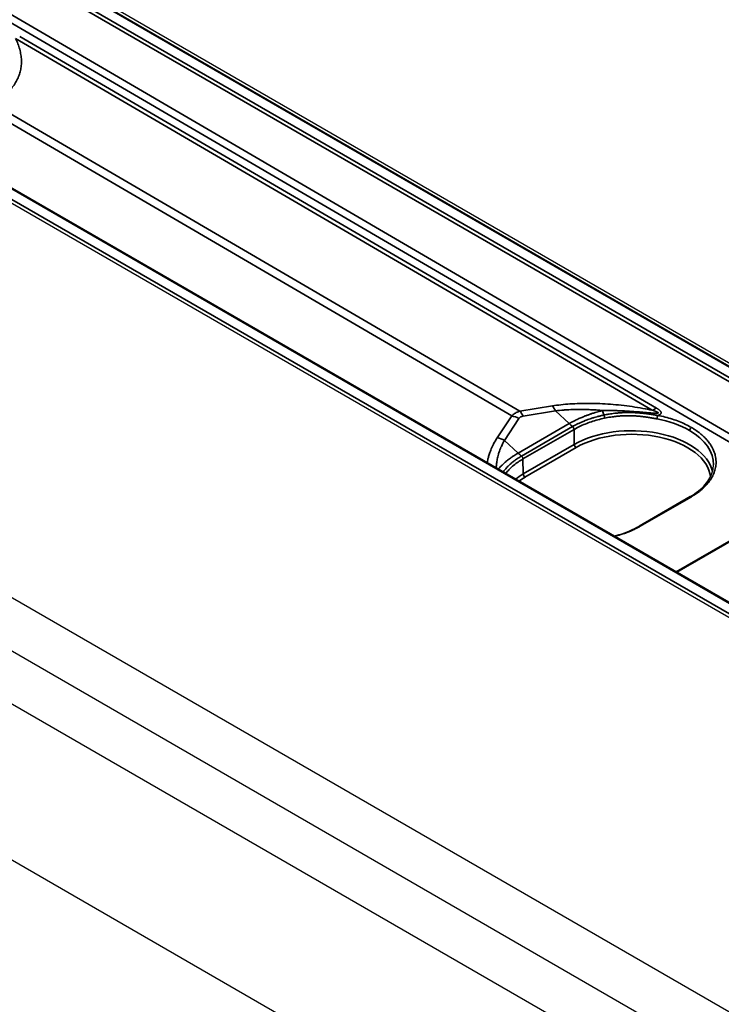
# Model space of a CAD drawing. Header units: millimetres. Extents: x -6858 to 6858, y -375 to 4365.
# Tile 15 of 97: x 2291 to 2359, y 1141 to 1237. Entities that reach past the tile are written whole.
import ezdxf

# ---------------------------------------------------------------- set-up
doc = ezdxf.new("R2010")
doc.units = ezdxf.units.MM
doc.header["$LTSCALE"] = 15
doc.layers.add('_Sichtbarkanten', color=7, linetype='Continuous', lineweight=25)
doc.layers.add('Sichtbar schmal (ISO)', color=7, linetype='Continuous', lineweight=35)

msp = doc.modelspace()

# ---------------------------------------------------------------- linework, layer by layer
at = {"layer": '_Sichtbarkanten'}
for p, q in [((2606.108, 998.472), (2076.273, 1304.373)), ((2606.108, 988.103), (2067.293, 1299.188)), ((2076.273, 1299.188), (2606.108, 993.287)), ((2207.637, 1291.57), (2594.643, 1068.132)), ((2208.078, 1291.638), (2594.653, 1068.449)), ((2606.108, 972.875), (2067.293, 1283.96)), ((2574.661, 1056.602), (2187.667, 1280.033)), ((2573.086, 1056.014), (2186.511, 1279.203)), ((2336.773, 1194.69), (2336.772, 1194.69)), ((2356.427, 1190.733), (2351.439, 1187.853))]:
    msp.add_line(p, q, dxfattribs=at)
msp.add_ellipse((2350.738, 1193.912), major_axis=(-7.973, 0.037), ratio=0.58046, start_param=3.13191, end_param=3.131913, dxfattribs=at)
for points, knots in [([(2356.427, 1190.733), (2357.025, 1191.078), (2357.529, 1191.483), (2358.266, 1192.334), (2358.512, 1192.789), (2358.679, 1193.438), (2358.706, 1193.634), (2358.71, 1193.83)], [0, 0, 0, 0, 0.513148, 0.513148, 1.017772, 1.017772, 1.233712, 1.233712, 1.233712, 1.233712]), ([(2348.994, 1186.891), (2349.16, 1186.933), (2349.323, 1186.978), (2350.202, 1187.241), (2350.87, 1187.524), (2351.439, 1187.853)], [1.9269473, 1.9269473, 1.9269473, 1.9269473, 2.0353752, 2.0353752, 2.5238574, 2.5238574, 2.5238574, 2.5238574])]:
    msp.add_open_spline(points, degree=3, knots=knots, dxfattribs=at)
at = {"layer": 'Sichtbar schmal (ISO)'}
for p, q in [((2594.518, 1068.119), (2207.512, 1291.557)), ((2593.445, 1067.306), (2206.451, 1290.737)), ((2206.628, 1291.04), (2593.622, 1067.609)), ((2206.451, 1286.595), (2368.936, 1191.785)), ((2368.582, 1191.18), (2206.096, 1285.991)), ((2574.536, 1056.59), (2187.542, 1280.021)), ((2186.646, 1279.51), (2573.652, 1056.072)), ((2290.983, 1235.629), (2353.142, 1199.366)), ((2290.579, 1235.423), (2352.738, 1199.16)), ((2339.818, 1199.068), (2288.661, 1228.913)), ((2339.011, 1198.602), (2287.854, 1228.447)), ((2339.818, 1199.068), (2342.982, 1199.575)), ((2340.124, 1198.582), (2343.288, 1199.09)), ((2343.288, 1199.09), (2344.621, 1197.85)), ((2337.597, 1196.466), (2339.011, 1198.602)), ((2338.306, 1196.213), (2339.72, 1198.349)), ((2344.621, 1197.85), (2339.639, 1194.973)), ((2339.972, 1194.684), (2344.954, 1197.56)), ((2340.11, 1194.404), (2345.099, 1197.284)), ((2345.099, 1197.284), (2345.121, 1195.814)), ((2338.306, 1196.213), (2339.639, 1194.973)), ((2340.132, 1192.934), (2345.121, 1195.814)), ((2340.309, 1192.632), (2345.298, 1195.512)), ((2336.793, 1194.759), (2336.793, 1194.759)), ((2340.11, 1194.404), (2340.132, 1192.934)), ((2356.553, 1190.72), (2351.565, 1187.84)), ((2368.582, 1191.18), (2355.073, 1183.381)), ((2368.634, 1191.149), (2355.126, 1183.351))]:
    msp.add_line(p, q, dxfattribs=at)
for centre, major_axis, ratio, start_param, end_param in [((2339.607, 1196.928), (0.396, -2.468), 0.393811, 2.240031, 2.552528), ((2342.771, 1197.436), (0.396, -2.468), 0.393811, 2.240031, 2.552528), ((2348.327, 1202.079), (0.831, -4.931), 0.232808, 5.314653, 5.432302), ((2353.16, 1203.438), (2.52, 4.319), 0.574315, 3.815224, 3.929592), ((2339.204, 1196.696), (2.085, -1.38), 0.678392, 1.764792, 2.077289), ((2347.996, 1198.513), (0.052, -0.245), 0.267084, 0.942682, 2.280173), ((2353.266, 1198.442), (-0.047, -0.246), 0.24834, 3.784013, 5.33497), ((2350.738, 1193.912), (7.973, -0.037), 0.58046, 0.78802, 1.260986), ((2345.655, 1201.157), (2.5, -4.33), 0.57735, 5.201094, 5.298238), ((2344.92, 1197.381), (0.129, -0.214), 0.576692, 0.792174, 2.145825), ((2350.738, 1192.571), (7.944, 0), 0.57735, 0.133349, 2.356194), ((2350.738, 1192.371), (7.694, 0), 0.57735, 0.068217, 2.356194), ((2356.553, 1197.265), (-0.125, -0.217), 0.57735, 3.927001, 5.480341), ((2350.738, 1193.912), (-7.973, 0.037), 0.58046, 3.131913, 3.929626), ((2337.79, 1194.56), (2.085, -1.38), 0.678392, 1.764791, 2.077288), ((2345.298, 1195.716), (-0.125, 0.217), 0.57735, 0.802851, 2.356194), ((2340.673, 1198.281), (2.5, -4.33), 0.57735, 5.201094, 5.298238), ((2345.75, 1189.691), (7.944, 0), 0.57735, 2.356194, 2.499588), ((2345.75, 1189.49), (-7.694, 0), 0.57735, 5.497787, 5.613667), ((2340.309, 1192.836), (-0.125, 0.217), 0.57735, 0.802851, 2.356194), ((2356.552, 1190.517), (-0.125, 0.217), 0.57735, 5.492551, 6.283185), ((2351.564, 1187.636), (-0.125, 0.217), 0.57735, 5.492551, 6.283185)]:
    msp.add_ellipse(centre, major_axis=major_axis, ratio=ratio, start_param=start_param, end_param=end_param, dxfattribs=at)
for points, knots in [([(2290.579, 1235.423), (2290.662, 1235.256), (2290.738, 1235.086), (2290.807, 1234.91), (2290.875, 1234.734), (2290.935, 1234.552), (2290.985, 1234.372), (2291.035, 1234.191), (2291.073, 1234.01), (2291.101, 1233.832), (2291.128, 1233.654), (2291.145, 1233.478), (2291.15, 1233.304), (2291.156, 1233.131), (2291.151, 1232.96), (2291.136, 1232.793), (2291.121, 1232.626), (2291.095, 1232.464), (2291.06, 1232.304), (2291.025, 1232.145), (2290.981, 1231.99), (2290.925, 1231.833), (2290.868, 1231.675), (2290.799, 1231.515), (2290.717, 1231.356), (2290.634, 1231.197), (2290.538, 1231.038), (2290.431, 1230.886), (2290.324, 1230.734), (2290.206, 1230.588), (2290.076, 1230.447)], [0.0000001, 0.0000001, 0.0000001, 0.0000001, 0.1, 0.1, 0.1, 0.2, 0.2, 0.2, 0.3, 0.3, 0.3, 0.4, 0.4, 0.4, 0.5, 0.5, 0.5, 0.6, 0.6, 0.6, 0.7, 0.7, 0.7, 0.8, 0.8, 0.8, 0.9, 0.9, 0.9, 1, 1, 1, 1]), ([(2339.011, 1198.602), (2339.056, 1198.647), (2339.102, 1198.689), (2339.15, 1198.728), (2339.198, 1198.767), (2339.247, 1198.803), (2339.298, 1198.836), (2339.349, 1198.869), (2339.402, 1198.9), (2339.457, 1198.928), (2339.512, 1198.956), (2339.569, 1198.981), (2339.629, 1199.005), (2339.69, 1199.028), (2339.752, 1199.049), (2339.818, 1199.068)], [0.000001, 0.000001, 0.000001, 0.000001, 0.2, 0.2, 0.2, 0.4, 0.4, 0.4, 0.6, 0.6, 0.6, 0.8, 0.8, 0.8, 1, 1, 1, 1]), ([(2342.982, 1199.575), (2343.252, 1199.618), (2343.809, 1199.694), (2344.692, 1199.773), (2345.629, 1199.82), (2346.608, 1199.83), (2347.614, 1199.805), (2348.645, 1199.743), (2349.705, 1199.644), (2350.779, 1199.508), (2351.812, 1199.342), (2352.437, 1199.222), (2352.738, 1199.16)], [0, 0, 0, 0, 0.1, 0.2, 0.3, 0.4, 0.5, 0.6, 0.7, 0.8, 0.9, 0.9999995, 0.9999995, 0.9999995, 0.9999995]), ([(2343.288, 1199.09), (2343.552, 1199.125), (2343.825, 1199.154), (2344.107, 1199.177), (2344.144, 1199.18), (2344.181, 1199.183), (2344.219, 1199.185), (2344.465, 1199.204), (2344.718, 1199.217), (2344.978, 1199.226), (2345.057, 1199.228), (2345.136, 1199.231), (2345.217, 1199.232), (2345.44, 1199.237), (2345.669, 1199.238), (2345.901, 1199.235), (2346.026, 1199.234), (2346.152, 1199.231), (2346.278, 1199.227), (2346.472, 1199.222), (2346.667, 1199.213), (2346.864, 1199.202), (2347.036, 1199.193), (2347.21, 1199.181), (2347.384, 1199.168), (2347.539, 1199.156), (2347.695, 1199.142), (2347.852, 1199.126)], [0, 0, 0, 0, 0.2, 0.2, 0.2, 0.226442, 0.226442, 0.226442, 0.4, 0.4, 0.4, 0.45275, 0.45275, 0.45275, 0.6, 0.6, 0.6, 0.679147, 0.679147, 0.679147, 0.8, 0.8, 0.8, 0.905768, 0.905768, 0.905768, 1, 1, 1, 1]), ([(2347.852, 1199.126), (2347.737, 1199.096), (2347.623, 1199.064), (2347.51, 1199.031), (2347.48, 1199.023), (2347.45, 1199.014), (2347.42, 1199.006), (2347.337, 1198.981), (2347.255, 1198.957), (2347.174, 1198.931), (2347.063, 1198.897), (2346.954, 1198.862), (2346.846, 1198.827), (2346.837, 1198.824), (2346.828, 1198.821), (2346.819, 1198.818), (2346.72, 1198.785), (2346.622, 1198.751), (2346.523, 1198.715), (2346.428, 1198.681), (2346.331, 1198.646), (2346.233, 1198.608), (2346.22, 1198.603), (2346.207, 1198.598), (2346.194, 1198.593), (2346.082, 1198.55), (2345.967, 1198.504), (2345.847, 1198.454), (2345.789, 1198.429), (2345.729, 1198.404), (2345.669, 1198.377), (2345.605, 1198.349), (2345.54, 1198.32), (2345.473, 1198.289), (2345.363, 1198.238), (2345.249, 1198.184), (2345.131, 1198.124), (2345.109, 1198.113), (2345.088, 1198.102), (2345.066, 1198.091), (2344.923, 1198.018), (2344.774, 1197.938), (2344.621, 1197.85)], [0, 0, 0, 0, 0.111111, 0.111111, 0.111111, 0.140415, 0.140415, 0.140415, 0.222222, 0.222222, 0.222222, 0.333333, 0.333333, 0.333333, 0.342288, 0.342288, 0.342288, 0.444444, 0.444444, 0.444444, 0.542666, 0.542666, 0.542666, 0.555556, 0.555556, 0.555556, 0.666667, 0.666667, 0.666667, 0.720876, 0.720876, 0.720876, 0.777778, 0.777778, 0.777778, 0.871903, 0.871903, 0.871903, 0.888889, 0.888889, 0.888889, 1, 1, 1, 1]), ([(2339.72, 1198.349), (2339.737, 1198.374), (2339.754, 1198.396), (2339.774, 1198.416), (2339.775, 1198.417), (2339.776, 1198.419), (2339.777, 1198.42), (2339.796, 1198.439), (2339.816, 1198.456), (2339.837, 1198.471), (2339.84, 1198.473), (2339.843, 1198.475), (2339.846, 1198.477), (2339.867, 1198.492), (2339.891, 1198.506), (2339.916, 1198.519), (2339.919, 1198.52), (2339.922, 1198.522), (2339.925, 1198.523), (2339.952, 1198.536), (2339.981, 1198.547), (2340.012, 1198.556), (2340.013, 1198.557), (2340.015, 1198.557), (2340.017, 1198.558), (2340.05, 1198.568), (2340.086, 1198.576), (2340.124, 1198.582)], [0.0000019, 0.0000019, 0.0000019, 0.0000019, 0.1891043, 0.1891043, 0.1891043, 0.2, 0.2, 0.2, 0.3771024, 0.3771024, 0.3771024, 0.4, 0.4, 0.4, 0.5779916, 0.5779916, 0.5779916, 0.6, 0.6, 0.6, 0.7886048, 0.7886048, 0.7886048, 0.8, 0.8, 0.8, 1, 1, 1, 1]), ([(2344.954, 1197.56), (2345.085, 1197.636), (2345.221, 1197.709), (2345.361, 1197.78), (2345.403, 1197.802), (2345.447, 1197.823), (2345.491, 1197.844), (2345.575, 1197.885), (2345.661, 1197.925), (2345.749, 1197.964), (2345.854, 1198.011), (2345.962, 1198.057), (2346.071, 1198.101), (2346.085, 1198.107), (2346.099, 1198.112), (2346.113, 1198.118), (2346.224, 1198.162), (2346.337, 1198.205), (2346.452, 1198.246), (2346.53, 1198.274), (2346.609, 1198.301), (2346.688, 1198.327), (2346.715, 1198.336), (2346.742, 1198.345), (2346.769, 1198.354), (2346.869, 1198.386), (2346.971, 1198.418), (2347.074, 1198.448), (2347.161, 1198.473), (2347.249, 1198.498), (2347.337, 1198.522), (2347.351, 1198.525), (2347.364, 1198.529), (2347.378, 1198.532), (2347.48, 1198.559), (2347.582, 1198.585), (2347.686, 1198.61), (2347.794, 1198.635), (2347.902, 1198.66), (2348.012, 1198.683)], [0, 0, 0, 0, 0.153084, 0.153084, 0.153084, 0.2, 0.2, 0.2, 0.2906989, 0.2906989, 0.2906989, 0.4, 0.4, 0.4, 0.414102, 0.414102, 0.414102, 0.5247682, 0.5247682, 0.5247682, 0.6, 0.6, 0.6, 0.6253567, 0.6253567, 0.6253567, 0.7198935, 0.7198935, 0.7198935, 0.8, 0.8, 0.8, 0.8122449, 0.8122449, 0.8122449, 0.9042517, 0.9042517, 0.9042517, 1, 1, 1, 1]), ([(2345.099, 1197.284), (2345.266, 1197.38), (2345.44, 1197.472), (2345.622, 1197.56), (2345.804, 1197.648), (2345.993, 1197.732), (2346.188, 1197.811), (2346.383, 1197.89), (2346.583, 1197.963), (2346.789, 1198.032), (2346.995, 1198.101), (2347.206, 1198.164), (2347.422, 1198.222), (2347.637, 1198.28), (2347.857, 1198.333), (2348.079, 1198.38)], [0, 0, 0, 0, 0.2, 0.2, 0.2, 0.4, 0.4, 0.4, 0.6, 0.6, 0.6, 0.8, 0.8, 0.8, 1, 1, 1, 1]), ([(2348.012, 1198.683), (2348.15, 1198.712), (2348.286, 1198.738), (2348.417, 1198.76), (2348.494, 1198.773), (2348.57, 1198.786), (2348.644, 1198.797), (2348.734, 1198.811), (2348.821, 1198.823), (2348.906, 1198.834), (2349.012, 1198.847), (2349.115, 1198.859), (2349.215, 1198.869), (2349.262, 1198.874), (2349.307, 1198.879), (2349.353, 1198.883), (2349.483, 1198.894), (2349.609, 1198.904), (2349.73, 1198.911), (2349.74, 1198.911), (2349.75, 1198.912), (2349.759, 1198.912), (2349.887, 1198.92), (2350.011, 1198.924), (2350.129, 1198.927), (2350.151, 1198.928), (2350.173, 1198.929), (2350.194, 1198.929), (2350.287, 1198.931), (2350.377, 1198.932), (2350.465, 1198.932), (2350.515, 1198.931), (2350.565, 1198.931), (2350.613, 1198.93), (2350.667, 1198.93), (2350.72, 1198.929), (2350.771, 1198.927), (2350.847, 1198.925), (2350.92, 1198.923), (2350.991, 1198.92), (2351.012, 1198.919), (2351.032, 1198.918), (2351.053, 1198.917), (2351.143, 1198.913), (2351.229, 1198.908), (2351.312, 1198.902), (2351.319, 1198.902), (2351.326, 1198.901), (2351.333, 1198.901), (2351.408, 1198.896), (2351.48, 1198.89), (2351.549, 1198.884), (2351.581, 1198.882), (2351.612, 1198.879), (2351.642, 1198.876), (2351.685, 1198.872), (2351.726, 1198.868), (2351.766, 1198.864), (2351.82, 1198.859), (2351.872, 1198.853), (2351.923, 1198.848), (2351.937, 1198.846), (2351.95, 1198.845), (2351.963, 1198.843), (2352.025, 1198.836), (2352.085, 1198.829), (2352.143, 1198.821), (2352.155, 1198.82), (2352.166, 1198.819), (2352.178, 1198.817), (2352.222, 1198.811), (2352.266, 1198.806), (2352.308, 1198.8), (2352.343, 1198.795), (2352.376, 1198.79), (2352.409, 1198.786), (2352.426, 1198.783), (2352.443, 1198.781), (2352.46, 1198.778), (2352.508, 1198.771), (2352.555, 1198.764), (2352.6, 1198.757), (2352.607, 1198.756), (2352.613, 1198.755), (2352.619, 1198.754), (2352.657, 1198.748), (2352.695, 1198.743), (2352.731, 1198.737), (2352.758, 1198.733), (2352.784, 1198.728), (2352.809, 1198.724), (2352.824, 1198.722), (2352.839, 1198.719), (2352.854, 1198.717), (2352.894, 1198.71), (2352.934, 1198.703), (2352.971, 1198.697), (2352.974, 1198.697), (2352.977, 1198.696), (2352.98, 1198.696), (2353.017, 1198.689), (2353.052, 1198.683), (2353.087, 1198.677), (2353.102, 1198.675), (2353.117, 1198.672), (2353.132, 1198.669), (2353.157, 1198.665), (2353.181, 1198.661), (2353.204, 1198.657), (2353.226, 1198.653), (2353.247, 1198.649), (2353.267, 1198.646)], [0.0000005, 0.0000005, 0.0000005, 0.0000005, 0.0393349, 0.0393349, 0.0393349, 0.0625, 0.0625, 0.0625, 0.0903002, 0.0903002, 0.0903002, 0.125, 0.125, 0.125, 0.1410314, 0.1410314, 0.1410314, 0.1875, 0.1875, 0.1875, 0.1912071, 0.1912071, 0.1912071, 0.2407395, 0.2407395, 0.2407395, 0.25, 0.25, 0.25, 0.2895977, 0.2895977, 0.2895977, 0.3125, 0.3125, 0.3125, 0.3378908, 0.3378908, 0.3378908, 0.375, 0.375, 0.375, 0.3858289, 0.3858289, 0.3858289, 0.4334652, 0.4334652, 0.4334652, 0.4375, 0.4375, 0.4375, 0.4805558, 0.4805558, 0.4805558, 0.5, 0.5, 0.5, 0.5267939, 0.5267939, 0.5267939, 0.5625, 0.5625, 0.5625, 0.5720204, 0.5720204, 0.5720204, 0.6162297, 0.6162297, 0.6162297, 0.625, 0.625, 0.625, 0.6595294, 0.6595294, 0.6595294, 0.6875, 0.6875, 0.6875, 0.7021009, 0.7021009, 0.7021009, 0.7441592, 0.7441592, 0.7441592, 0.75, 0.75, 0.75, 0.7860212, 0.7860212, 0.7860212, 0.8125, 0.8125, 0.8125, 0.8282288, 0.8282288, 0.8282288, 0.8717021, 0.8717021, 0.8717021, 0.875, 0.875, 0.875, 0.9180465, 0.9180465, 0.9180465, 0.9375, 0.9375, 0.9375, 0.9700171, 0.9700171, 0.9700171, 1, 1, 1, 1]), ([(2348.079, 1198.38), (2348.276, 1198.422), (2348.465, 1198.457), (2348.646, 1198.485), (2348.662, 1198.487), (2348.678, 1198.49), (2348.694, 1198.492), (2348.857, 1198.517), (2349.013, 1198.537), (2349.162, 1198.553), (2349.191, 1198.556), (2349.221, 1198.559), (2349.249, 1198.562), (2349.382, 1198.576), (2349.51, 1198.586), (2349.632, 1198.594), (2349.672, 1198.597), (2349.711, 1198.599), (2349.75, 1198.601), (2349.857, 1198.607), (2349.961, 1198.611), (2350.061, 1198.614), (2350.108, 1198.615), (2350.155, 1198.617), (2350.201, 1198.617), (2350.287, 1198.619), (2350.37, 1198.619), (2350.451, 1198.618), (2350.504, 1198.618), (2350.557, 1198.617), (2350.608, 1198.616), (2350.676, 1198.615), (2350.742, 1198.613), (2350.806, 1198.611), (2350.864, 1198.609), (2350.92, 1198.606), (2350.976, 1198.604), (2351.028, 1198.601), (2351.08, 1198.598), (2351.13, 1198.595), (2351.191, 1198.591), (2351.25, 1198.587), (2351.308, 1198.582), (2351.348, 1198.579), (2351.387, 1198.576), (2351.425, 1198.573), (2351.488, 1198.567), (2351.549, 1198.561), (2351.608, 1198.555), (2351.638, 1198.552), (2351.667, 1198.549), (2351.695, 1198.546), (2351.759, 1198.539), (2351.821, 1198.532), (2351.88, 1198.525), (2351.901, 1198.522), (2351.922, 1198.52), (2351.942, 1198.517), (2352.006, 1198.509), (2352.068, 1198.501), (2352.128, 1198.492), (2352.141, 1198.49), (2352.154, 1198.488), (2352.167, 1198.486), (2352.232, 1198.477), (2352.293, 1198.468), (2352.352, 1198.459), (2352.359, 1198.457), (2352.367, 1198.456), (2352.374, 1198.455), (2352.437, 1198.445), (2352.498, 1198.435), (2352.556, 1198.425), (2352.558, 1198.425), (2352.56, 1198.424), (2352.562, 1198.424), (2352.621, 1198.414), (2352.678, 1198.404), (2352.732, 1198.394), (2352.735, 1198.394), (2352.738, 1198.393), (2352.741, 1198.393), (2352.794, 1198.383), (2352.845, 1198.374), (2352.893, 1198.365), (2352.898, 1198.364), (2352.903, 1198.363), (2352.907, 1198.362), (2352.957, 1198.353), (2353.004, 1198.344), (2353.048, 1198.335), (2353.051, 1198.335), (2353.054, 1198.334), (2353.057, 1198.334), (2353.104, 1198.325), (2353.148, 1198.316), (2353.189, 1198.308)], [0, 0, 0, 0, 0.0573866, 0.0573866, 0.0573866, 0.0625, 0.0625, 0.0625, 0.1147185, 0.1147185, 0.1147185, 0.125, 0.125, 0.125, 0.1722045, 0.1722045, 0.1722045, 0.1875, 0.1875, 0.1875, 0.2298159, 0.2298159, 0.2298159, 0.25, 0.25, 0.25, 0.2875427, 0.2875427, 0.2875427, 0.3125, 0.3125, 0.3125, 0.3453667, 0.3453667, 0.3453667, 0.375, 0.375, 0.375, 0.403285, 0.403285, 0.403285, 0.4375, 0.4375, 0.4375, 0.4612761, 0.4612761, 0.4612761, 0.5, 0.5, 0.5, 0.5193272, 0.5193272, 0.5193272, 0.5625, 0.5625, 0.5625, 0.577452, 0.577452, 0.577452, 0.625, 0.625, 0.625, 0.6355984, 0.6355984, 0.6355984, 0.6875, 0.6875, 0.6875, 0.6936874, 0.6936874, 0.6936874, 0.75, 0.75, 0.75, 0.7517865, 0.7517865, 0.7517865, 0.8092944, 0.8092944, 0.8092944, 0.8125, 0.8125, 0.8125, 0.8693256, 0.8693256, 0.8693256, 0.875, 0.875, 0.875, 0.9336598, 0.9336598, 0.9336598, 0.9375, 0.9375, 0.9375, 1, 1, 1, 1]), ([(2356.553, 1197.469), (2356.642, 1197.418), (2356.729, 1197.365), (2356.813, 1197.31), (2356.961, 1197.216), (2357.102, 1197.119), (2357.237, 1197.017), (2357.321, 1196.954), (2357.402, 1196.89), (2357.481, 1196.824), (2357.601, 1196.723), (2357.715, 1196.62), (2357.822, 1196.515), (2357.895, 1196.443), (2357.964, 1196.37), (2358.03, 1196.297), (2358.124, 1196.192), (2358.211, 1196.086), (2358.29, 1195.979), (2358.344, 1195.906), (2358.395, 1195.832), (2358.443, 1195.758), (2358.511, 1195.651), (2358.572, 1195.544), (2358.626, 1195.439), (2358.661, 1195.37), (2358.692, 1195.302), (2358.721, 1195.234), (2358.767, 1195.128), (2358.804, 1195.023), (2358.836, 1194.921), (2358.853, 1194.862), (2358.869, 1194.805), (2358.883, 1194.748), (2358.908, 1194.643), (2358.926, 1194.542), (2358.939, 1194.445), (2358.945, 1194.399), (2358.949, 1194.354), (2358.953, 1194.31), (2358.961, 1194.21), (2358.963, 1194.115), (2358.961, 1194.024), (2358.96, 1193.988), (2358.959, 1193.952), (2358.957, 1193.917), (2358.951, 1193.825), (2358.941, 1193.736), (2358.927, 1193.65), (2358.922, 1193.619), (2358.917, 1193.587), (2358.911, 1193.556), (2358.894, 1193.471), (2358.874, 1193.388), (2358.851, 1193.307), (2358.842, 1193.274), (2358.832, 1193.242), (2358.821, 1193.21), (2358.796, 1193.131), (2358.767, 1193.053), (2358.735, 1192.976), (2358.72, 1192.94), (2358.705, 1192.904), (2358.688, 1192.868), (2358.655, 1192.794), (2358.618, 1192.72), (2358.577, 1192.647), (2358.556, 1192.607), (2358.534, 1192.568), (2358.51, 1192.529), (2358.469, 1192.46), (2358.425, 1192.391), (2358.377, 1192.322), (2358.349, 1192.281), (2358.32, 1192.241), (2358.29, 1192.201), (2358.242, 1192.135), (2358.191, 1192.071), (2358.138, 1192.008), (2358.103, 1191.966), (2358.068, 1191.926), (2358.031, 1191.885), (2357.977, 1191.825), (2357.921, 1191.766), (2357.863, 1191.708), (2357.824, 1191.668), (2357.783, 1191.629), (2357.742, 1191.59), (2357.683, 1191.534), (2357.622, 1191.48), (2357.56, 1191.426), (2357.513, 1191.386), (2357.466, 1191.347), (2357.418, 1191.308), (2357.358, 1191.26), (2357.297, 1191.212), (2357.235, 1191.166), (2357.168, 1191.117), (2357.101, 1191.069), (2357.034, 1191.023), (2356.988, 1190.991), (2356.942, 1190.96), (2356.896, 1190.93), (2356.782, 1190.856), (2356.668, 1190.786), (2356.553, 1190.72)], [0, 0, 0, 0, 0.020266, 0.020266, 0.020266, 0.055556, 0.055556, 0.055556, 0.077574, 0.077574, 0.077574, 0.111111, 0.111111, 0.111111, 0.133998, 0.133998, 0.133998, 0.166667, 0.166667, 0.166667, 0.189326, 0.189326, 0.189326, 0.222222, 0.222222, 0.222222, 0.24374, 0.24374, 0.24374, 0.277778, 0.277778, 0.277778, 0.297321, 0.297321, 0.297321, 0.333333, 0.333333, 0.333333, 0.350404, 0.350404, 0.350404, 0.388889, 0.388889, 0.388889, 0.404131, 0.404131, 0.404131, 0.444444, 0.444444, 0.444444, 0.459368, 0.459368, 0.459368, 0.5, 0.5, 0.5, 0.516169, 0.516169, 0.516169, 0.555556, 0.555556, 0.555556, 0.573759, 0.573759, 0.573759, 0.611111, 0.611111, 0.611111, 0.631024, 0.631024, 0.631024, 0.666667, 0.666667, 0.666667, 0.687908, 0.687908, 0.687908, 0.722222, 0.722222, 0.722222, 0.744586, 0.744586, 0.744586, 0.777778, 0.777778, 0.777778, 0.80058, 0.80058, 0.80058, 0.833333, 0.833333, 0.833333, 0.857915, 0.857915, 0.857915, 0.888889, 0.888889, 0.888889, 0.92198, 0.92198, 0.92198, 0.944444, 0.944444, 0.944444, 1, 1, 1, 1]), ([(2336.619, 1194.036), (2336.636, 1194.131), (2336.655, 1194.225), (2336.677, 1194.32), (2336.7, 1194.422), (2336.726, 1194.525), (2336.755, 1194.628), (2336.794, 1194.766), (2336.838, 1194.906), (2336.888, 1195.046), (2336.912, 1195.115), (2336.938, 1195.185), (2336.965, 1195.254), (2337.034, 1195.429), (2337.112, 1195.604), (2337.198, 1195.775), (2337.214, 1195.808), (2337.231, 1195.842), (2337.249, 1195.875), (2337.354, 1196.078), (2337.47, 1196.274), (2337.597, 1196.466)], [0.6035449, 0.6035449, 0.6035449, 0.6035449, 0.6499223, 0.6499223, 0.6499223, 0.7, 0.7, 0.7, 0.7670209, 0.7670209, 0.7670209, 0.8, 0.8, 0.8, 0.8835712, 0.8835712, 0.8835712, 0.9, 0.9, 0.9, 1, 1, 1, 1]), ([(2337.505, 1193.525), (2337.508, 1193.609), (2337.513, 1193.694), (2337.519, 1193.777), (2337.53, 1193.907), (2337.545, 1194.035), (2337.564, 1194.163), (2337.576, 1194.238), (2337.589, 1194.313), (2337.603, 1194.388), (2337.633, 1194.544), (2337.671, 1194.701), (2337.716, 1194.86), (2337.73, 1194.91), (2337.746, 1194.96), (2337.762, 1195.011), (2337.82, 1195.194), (2337.888, 1195.377), (2337.966, 1195.556), (2337.977, 1195.58), (2337.988, 1195.605), (2337.999, 1195.629), (2338.09, 1195.83), (2338.192, 1196.025), (2338.306, 1196.213)], [0.1185107, 0.1185107, 0.1185107, 0.1185107, 0.2, 0.2, 0.2, 0.3263937, 0.3263937, 0.3263937, 0.4, 0.4, 0.4, 0.5516773, 0.5516773, 0.5516773, 0.6, 0.6, 0.6, 0.775877, 0.775877, 0.775877, 0.8, 0.8, 0.8, 1, 1, 1, 1]), ([(2339.639, 1194.973), (2339.486, 1194.885), (2339.347, 1194.799), (2339.222, 1194.718), (2339.203, 1194.705), (2339.184, 1194.693), (2339.166, 1194.68), (2339.063, 1194.612), (2338.97, 1194.547), (2338.884, 1194.485), (2338.831, 1194.447), (2338.781, 1194.409), (2338.734, 1194.373), (2338.689, 1194.339), (2338.646, 1194.305), (2338.604, 1194.272), (2338.519, 1194.204), (2338.442, 1194.139), (2338.369, 1194.076), (2338.361, 1194.068), (2338.352, 1194.061), (2338.344, 1194.053), (2338.281, 1193.998), (2338.222, 1193.944), (2338.165, 1193.89), (2338.106, 1193.834), (2338.05, 1193.779), (2337.996, 1193.724), (2337.991, 1193.719), (2337.987, 1193.714), (2337.982, 1193.709), (2337.923, 1193.649), (2337.866, 1193.588), (2337.811, 1193.526), (2337.776, 1193.487), (2337.741, 1193.447), (2337.708, 1193.407)], [0, 0, 0, 0, 0.1111111, 0.1111111, 0.1111111, 0.1281349, 0.1281349, 0.1281349, 0.2222222, 0.2222222, 0.2222222, 0.2792181, 0.2792181, 0.2792181, 0.3333333, 0.3333333, 0.3333333, 0.4444444, 0.4444444, 0.4444444, 0.4574777, 0.4574777, 0.4574777, 0.5555556, 0.5555556, 0.5555556, 0.657839, 0.657839, 0.657839, 0.6666667, 0.6666667, 0.6666667, 0.7777778, 0.7777778, 0.7777778, 0.8489131, 0.8489131, 0.8489131, 0.8489131]), ([(2338.182, 1193.134), (2338.187, 1193.141), (2338.192, 1193.148), (2338.197, 1193.155), (2338.236, 1193.208), (2338.276, 1193.262), (2338.318, 1193.314), (2338.328, 1193.327), (2338.338, 1193.34), (2338.348, 1193.352), (2338.398, 1193.413), (2338.449, 1193.472), (2338.502, 1193.531), (2338.55, 1193.583), (2338.599, 1193.635), (2338.649, 1193.686), (2338.655, 1193.692), (2338.661, 1193.698), (2338.667, 1193.704), (2338.726, 1193.763), (2338.787, 1193.821), (2338.851, 1193.879), (2338.911, 1193.933), (2338.974, 1193.987), (2339.038, 1194.04), (2339.046, 1194.047), (2339.054, 1194.054), (2339.063, 1194.061), (2339.143, 1194.126), (2339.226, 1194.191), (2339.312, 1194.254), (2339.367, 1194.295), (2339.423, 1194.335), (2339.481, 1194.374), (2339.524, 1194.404), (2339.567, 1194.433), (2339.611, 1194.462), (2339.728, 1194.538), (2339.848, 1194.612), (2339.972, 1194.684)], [0.1054428, 0.1054428, 0.1054428, 0.1054428, 0.1165956, 0.1165956, 0.1165956, 0.2, 0.2, 0.2, 0.2201537, 0.2201537, 0.2201537, 0.3157606, 0.3157606, 0.3157606, 0.4, 0.4, 0.4, 0.4097347, 0.4097347, 0.4097347, 0.5074421, 0.5074421, 0.5074421, 0.6, 0.6, 0.6, 0.611853, 0.611853, 0.611853, 0.7265516, 0.7265516, 0.7265516, 0.8, 0.8, 0.8, 0.8550316, 0.8550316, 0.8550316, 1, 1, 1, 1]), ([(2338.433, 1192.988), (2338.454, 1193.015), (2338.475, 1193.042), (2338.497, 1193.069), (2338.595, 1193.192), (2338.703, 1193.313), (2338.821, 1193.431), (2338.938, 1193.549), (2339.065, 1193.664), (2339.2, 1193.776), (2339.335, 1193.888), (2339.48, 1193.997), (2339.632, 1194.102), (2339.784, 1194.207), (2339.943, 1194.307), (2340.11, 1194.404)], [0.1562277, 0.1562277, 0.1562277, 0.1562277, 0.2, 0.2, 0.2, 0.4, 0.4, 0.4, 0.6, 0.6, 0.6, 0.8, 0.8, 0.8, 1, 1, 1, 1]), ([(2339.972, 1194.684), (2339.987, 1194.671), (2340.002, 1194.656), (2340.016, 1194.639), (2340.03, 1194.623), (2340.043, 1194.604), (2340.055, 1194.585), (2340.061, 1194.574), (2340.067, 1194.564), (2340.072, 1194.553), (2340.077, 1194.543), (2340.081, 1194.534), (2340.085, 1194.525), (2340.093, 1194.504), (2340.099, 1194.483), (2340.104, 1194.463), (2340.108, 1194.442), (2340.11, 1194.422), (2340.11, 1194.404)], [0, 0, 0, 0, 0.2, 0.2, 0.2, 0.4, 0.4, 0.4, 0.507817, 0.507817, 0.507817, 0.6, 0.6, 0.6, 0.8, 0.8, 0.8, 1, 1, 1, 1]), ([(2351.565, 1187.84), (2351.45, 1187.774), (2351.329, 1187.708), (2351.2, 1187.642), (2351.18, 1187.632), (2351.16, 1187.622), (2351.14, 1187.611), (2351.029, 1187.556), (2350.912, 1187.501), (2350.791, 1187.446), (2350.757, 1187.431), (2350.723, 1187.416), (2350.688, 1187.401), (2350.576, 1187.353), (2350.46, 1187.305), (2350.341, 1187.259), (2350.291, 1187.24), (2350.241, 1187.22), (2350.19, 1187.202), (2350.081, 1187.161), (2349.969, 1187.122), (2349.854, 1187.084), (2349.789, 1187.062), (2349.722, 1187.041), (2349.655, 1187.02), (2349.55, 1186.988), (2349.444, 1186.957), (2349.337, 1186.927), (2349.255, 1186.904), (2349.173, 1186.882), (2349.09, 1186.861), (2349.08, 1186.858), (2349.07, 1186.856), (2349.06, 1186.853)], [0, 0, 0, 0, 0.0555556, 0.0555556, 0.0555556, 0.0641134, 0.0641134, 0.0641134, 0.1111111, 0.1111111, 0.1111111, 0.1242481, 0.1242481, 0.1242481, 0.1666667, 0.1666667, 0.1666667, 0.1843677, 0.1843677, 0.1843677, 0.2222222, 0.2222222, 0.2222222, 0.2440255, 0.2440255, 0.2440255, 0.2777778, 0.2777778, 0.2777778, 0.3033772, 0.3033772, 0.3033772, 0.3064473, 0.3064473, 0.3064473, 0.3064473])]:
    msp.add_open_spline(points, degree=3, knots=knots, dxfattribs=at)
for points in [[(2352.738, 1199.16), (2352.769, 1199.15), (2352.827, 1199.131), (2352.906, 1199.105), (2352.977, 1199.079), (2353.042, 1199.055), (2353.1, 1199.033), (2353.151, 1199.011), (2353.195, 1198.991), (2353.233, 1198.972), (2353.265, 1198.955), (2353.29, 1198.939), (2353.307, 1198.924), (2353.318, 1198.912), (2353.323, 1198.9), (2353.322, 1198.89), (2353.315, 1198.881), (2353.299, 1198.872), (2353.272, 1198.865), (2353.233, 1198.86), (2353.183, 1198.856), (2353.123, 1198.855), (2353.053, 1198.856), (2352.974, 1198.859), (2352.887, 1198.864), (2352.791, 1198.87), (2352.686, 1198.878), (2352.569, 1198.887), (2352.441, 1198.898), (2352.299, 1198.91), (2352.143, 1198.924), (2351.971, 1198.939), (2351.781, 1198.956), (2351.571, 1198.974), (2351.339, 1198.993), (2351.085, 1199.013), (2350.807, 1199.034), (2350.504, 1199.054), (2350.171, 1199.074), (2349.802, 1199.093), (2349.391, 1199.11), (2348.935, 1199.123), (2348.429, 1199.13), (2348.05, 1199.129), (2347.852, 1199.126)], [(2353.142, 1199.366), (2353.167, 1199.351), (2353.216, 1199.322), (2353.281, 1199.28), (2353.34, 1199.239), (2353.392, 1199.199), (2353.438, 1199.161), (2353.478, 1199.123), (2353.513, 1199.087), (2353.541, 1199.052), (2353.564, 1199.017), (2353.581, 1198.984), (2353.592, 1198.952), (2353.597, 1198.922), (2353.597, 1198.893), (2353.591, 1198.866), (2353.581, 1198.839), (2353.564, 1198.812), (2353.539, 1198.783), (2353.504, 1198.754), (2353.459, 1198.725), (2353.404, 1198.697), (2353.34, 1198.67), (2353.292, 1198.654), (2353.267, 1198.646)], [(2353.267, 1198.646), (2353.514, 1198.599), (2353.999, 1198.491), (2354.699, 1198.291), (2355.363, 1198.053), (2355.986, 1197.78), (2356.369, 1197.577), (2356.553, 1197.469)]]:
    msp.add_open_spline(points, degree=3, dxfattribs=at)

doc.saveas('drawing.dxf')
